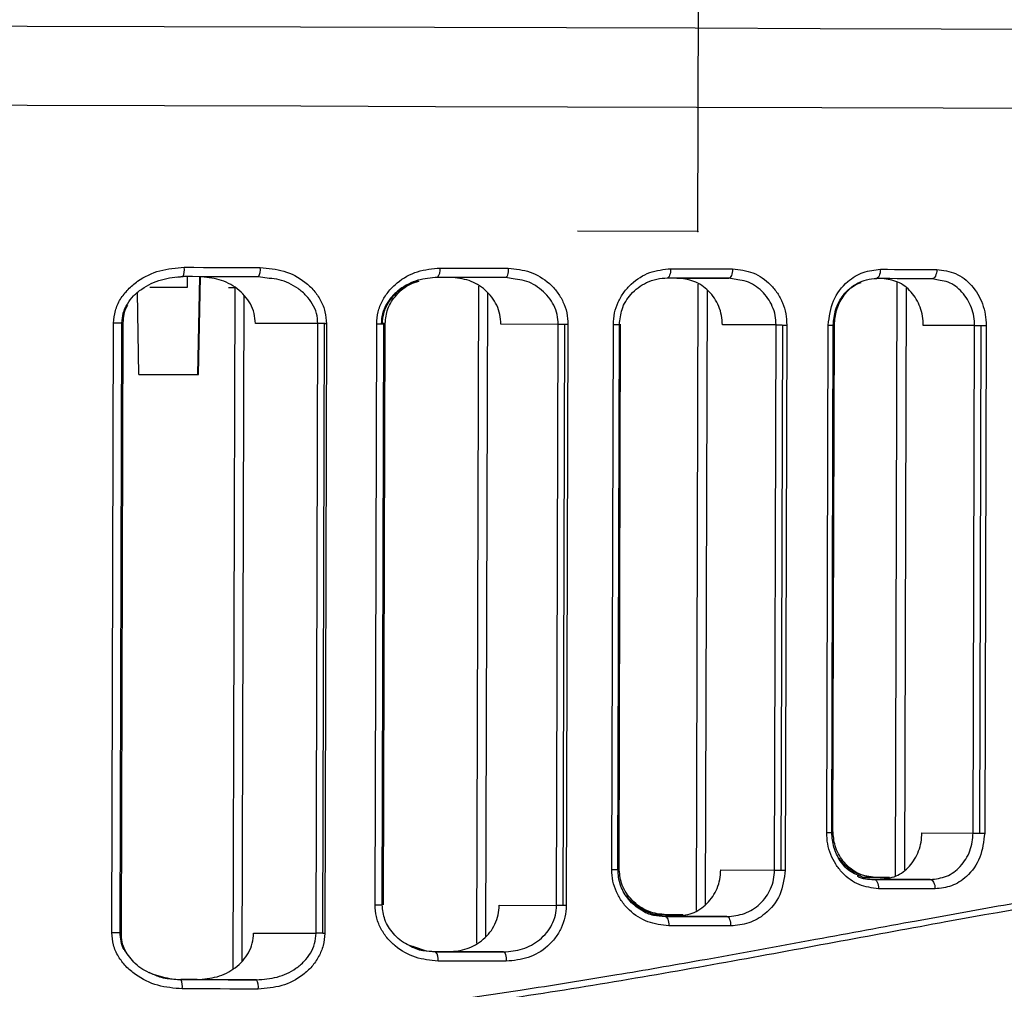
# Model space of a CAD drawing. Header units: millimetres. Extents: x -262 to 35, y 69 to 330.
# Tile 11 of 25: x -191 to -159, y 158 to 190. Entities that reach past the tile are written whole.
import ezdxf

# ---------------------------------------------------------------- set-up
doc = ezdxf.new("R2010")
doc.units = ezdxf.units.MM
doc.header["$PDSIZE"] = -1

msp = doc.modelspace()

# ---------------------------------------------------------------- linework, layer by layer
at = {"color": 7, "linetype": 'Continuous'}
for q in [(-169.186, 190.611), (-173.076, 182.886)]:
    msp.add_line((-169.208, 182.875), q, dxfattribs=at)
at = {"color": 7, "linetype": 'Continuous', "lineweight": 25}
for p, q in [((-185.755, 181.421), (-185.95, 181.396)), ((-185.62, 181.42), (-185.621, 181.071)), ((-185.619, 181.42), (-185.62, 181.071)), ((-185.276, 178.271), (-185.212, 181.419)), ((-185.252, 178.276), (-185.188, 181.419)), ((-182.983, 181.366), (-183.324, 181.414)), ((-175.075, 181.34), (-175.387, 181.391)), ((-169.877, 181.375), (-168.208, 181.37)), ((-167.921, 181.316), (-168.208, 181.37)), ((-185.621, 181.071), (-186.821, 181.075)), ((-185.62, 181.071), (-185.621, 181.071)), ((-184.296, 181.068), (-184.09, 181.067)), ((-184.09, 181.068), (-184.153, 159.155)), ((-176.257, 181.116), (-176.318, 159.981)), ((-169.199, 181.18), (-169.257, 161.033)), ((-162.803, 181.25), (-162.858, 162.137)), ((-161.412, 181.296), (-161.675, 181.352)), ((-187.178, 178.276), (-187.217, 180.906)), ((-183.798, 180.829), (-183.86, 159.392)), ((-175.965, 180.909), (-176.025, 160.186)), ((-168.907, 180.985), (-168.964, 161.225)), ((-162.511, 181.045), (-162.564, 162.34)), ((-188.042, 160.318), (-187.985, 179.927)), ((-187.774, 160.317), (-187.718, 179.926)), ((-187.733, 160.249), (-187.677, 179.934)), ((-187.677, 179.934), (-187.677, 179.934)), ((-181.419, 179.908), (-183.426, 179.914)), ((-181.475, 160.299), (-181.419, 179.908)), ((-181.263, 160.299), (-181.206, 179.908)), ((-181.143, 179.907), (-181.199, 160.298)), ((-179.579, 161.212), (-179.526, 179.903)), ((-179.526, 179.903), (-179.296, 179.902)), ((-179.35, 161.212), (-179.296, 179.902)), ((-179.344, 179.902), (-179.344, 179.91)), ((-179.31, 161.21), (-179.256, 179.91)), ((-173.691, 179.886), (-175.533, 179.892)), ((-173.745, 161.196), (-173.691, 179.886)), ((-173.533, 161.195), (-173.479, 179.885)), ((-173.38, 179.885), (-173.434, 161.195)), ((-171.969, 162.347), (-171.919, 179.881)), ((-171.774, 162.346), (-171.724, 179.88)), ((-171.736, 162.398), (-171.686, 179.888)), ((-166.686, 179.866), (-168.415, 179.871)), ((-166.737, 162.332), (-166.686, 179.866)), ((-166.525, 162.331), (-166.474, 179.865)), ((-166.344, 179.865), (-166.394, 162.331)), ((-165.061, 163.538), (-165.014, 179.861)), ((-164.897, 163.537), (-164.85, 179.861)), ((-164.861, 163.601), (-164.814, 179.868)), ((-160.307, 179.848), (-161.955, 179.853)), ((-160.354, 163.524), (-160.307, 179.848)), ((-160.142, 163.524), (-160.095, 179.847)), ((-159.935, 179.847), (-159.982, 163.523)), ((-185.276, 178.276), (-185.252, 178.276)), ((-162.002, 163.529), (-160.354, 163.524)), ((-171.774, 162.398), (-171.736, 162.398)), ((-168.465, 162.337), (-166.737, 162.332)), ((-163.812, 162.062), (-164.048, 162.17)), ((-163.5, 162.097), (-163.89, 162.098)), ((-163.305, 162.096), (-163.051, 162.095)), ((-161.73, 162.028), (-163.339, 162.033)), ((-179.579, 161.212), (-179.35, 161.212)), ((-175.587, 161.201), (-173.745, 161.196)), ((-170.55, 160.87), (-170.822, 160.979)), ((-170.211, 160.893), (-170.658, 160.895)), ((-169.936, 160.841), (-170.248, 160.842)), ((-168.267, 160.836), (-169.936, 160.841)), ((-169.9, 160.892), (-169.675, 160.892)), ((-187.733, 160.249), (-187.734, 160.249)), ((-183.482, 160.305), (-181.475, 160.299)), ((-177.961, 159.733), (-178.267, 159.84)), ((-175.45, 159.701), (-177.212, 159.706)), ((-183.389, 158.805), (-185.295, 158.81))]:
    msp.add_line(p, q, dxfattribs=at)
at = {"color": 7, "linetype": 'Continuous', "lineweight": 25, "flags": 128}
for points in [[(-157.638, 189.375), (-161.377, 189.385), (-165.267, 189.396), (-169.291, 189.408), (-173.43, 189.42), (-177.667, 189.432), (-181.981, 189.444), (-186.355, 189.457), (-190.768, 189.469), (-195.201, 189.482)], [(-195.208, 186.948), (-190.767, 186.935), (-186.345, 186.922), (-181.962, 186.91), (-177.639, 186.897), (-173.394, 186.885), (-169.246, 186.873), (-165.214, 186.862), (-161.316, 186.851), (-157.57, 186.84)], [(-195.208, 186.948), (-190.767, 186.935), (-186.345, 186.922), (-181.962, 186.91), (-177.639, 186.897), (-173.394, 186.885), (-169.246, 186.873), (-165.214, 186.862), (-161.316, 186.851), (-157.57, 186.84)], [(-185.711, 181.721), (-185.405, 181.72), (-185.099, 181.719), (-184.794, 181.718), (-184.488, 181.717), (-184.183, 181.716), (-183.878, 181.715), (-183.574, 181.714), (-183.269, 181.714)], [(-177.49, 181.697), (-177.215, 181.696), (-176.94, 181.695), (-176.665, 181.695), (-176.391, 181.694), (-176.117, 181.693), (-175.843, 181.692), (-175.57, 181.691), (-175.297, 181.691)], [(-175.297, 181.691), (-175.299, 181.632), (-175.304, 181.576), (-175.312, 181.524), (-175.324, 181.479), (-175.337, 181.441), (-175.353, 181.414), (-175.37, 181.397), (-175.387, 181.391)], [(-183.324, 181.414), (-183.627, 181.415), (-183.93, 181.415), (-184.234, 181.416), (-184.538, 181.417), (-184.842, 181.418), (-185.146, 181.419), (-185.45, 181.42), (-185.755, 181.421)], [(-175.387, 181.391), (-175.659, 181.392), (-175.931, 181.393), (-176.204, 181.393), (-176.477, 181.394), (-176.75, 181.395), (-177.023, 181.396), (-177.297, 181.396), (-177.571, 181.397)], [(-170.075, 181.676), (-170.078, 181.617), (-170.084, 181.561), (-170.095, 181.509), (-170.109, 181.464), (-170.127, 181.426), (-170.146, 181.399), (-170.168, 181.382), (-170.19, 181.376)], [(-168.208, 181.37), (-168.454, 181.371), (-168.701, 181.372), (-168.948, 181.373), (-169.196, 181.373), (-169.443, 181.374), (-169.692, 181.375), (-169.941, 181.375), (-170.19, 181.376)], [(-170.075, 181.676), (-169.825, 181.675), (-169.575, 181.674), (-169.326, 181.674), (-169.077, 181.673), (-168.828, 181.672), (-168.58, 181.671), (-168.332, 181.671), (-168.085, 181.67)], [(-168.085, 181.67), (-168.088, 181.612), (-168.095, 181.555), (-168.106, 181.503), (-168.121, 181.458), (-168.14, 181.421), (-168.161, 181.393), (-168.184, 181.376), (-168.208, 181.37)], [(-163.335, 181.657), (-163.338, 181.598), (-163.347, 181.542), (-163.36, 181.49), (-163.378, 181.445), (-163.4, 181.407), (-163.425, 181.38), (-163.452, 181.363), (-163.48, 181.357)], [(-163.335, 181.657), (-163.107, 181.656), (-162.879, 181.655), (-162.652, 181.655), (-162.425, 181.654), (-162.198, 181.653), (-161.972, 181.653), (-161.747, 181.652), (-161.522, 181.651)], [(-161.522, 181.651), (-161.525, 181.593), (-161.534, 181.537), (-161.548, 181.485), (-161.567, 181.439), (-161.59, 181.402), (-161.616, 181.375), (-161.645, 181.358), (-161.675, 181.352)], [(-161.675, 181.352), (-161.899, 181.352), (-162.123, 181.353), (-162.348, 181.354), (-162.573, 181.354), (-162.799, 181.355), (-163.026, 181.356), (-163.253, 181.356), (-163.48, 181.357)], [(-187.718, 179.926), (-187.719, 179.926), (-187.735, 179.926), (-187.774, 179.926), (-187.832, 179.927), (-187.904, 179.927), (-187.985, 179.927)], [(-181.206, 179.908), (-181.236, 179.908), (-181.265, 179.908), (-181.294, 179.908), (-181.321, 179.908), (-181.348, 179.908), (-181.373, 179.908), (-181.397, 179.908), (-181.419, 179.908)], [(-181.143, 179.907), (-181.151, 179.907), (-181.159, 179.907), (-181.167, 179.907), (-181.174, 179.907), (-181.182, 179.908), (-181.19, 179.908), (-181.198, 179.908), (-181.206, 179.908)], [(-179.256, 179.91), (-179.266, 179.91), (-179.296, 179.91), (-179.344, 179.91)], [(-173.479, 179.885), (-173.508, 179.886), (-173.537, 179.886), (-173.566, 179.886), (-173.594, 179.886), (-173.62, 179.886), (-173.646, 179.886), (-173.669, 179.886), (-173.691, 179.886)], [(-173.38, 179.885), (-173.392, 179.885), (-173.404, 179.885), (-173.417, 179.885), (-173.429, 179.885), (-173.441, 179.885), (-173.454, 179.885), (-173.466, 179.885), (-173.479, 179.885)], [(-171.919, 179.881), (-171.853, 179.881), (-171.797, 179.881), (-171.756, 179.881), (-171.731, 179.88), (-171.724, 179.88)], [(-166.686, 179.866), (-166.664, 179.866), (-166.641, 179.866), (-166.616, 179.866), (-166.589, 179.866), (-166.561, 179.866), (-166.533, 179.866), (-166.504, 179.866), (-166.474, 179.865)], [(-166.474, 179.865), (-166.457, 179.865), (-166.441, 179.865), (-166.424, 179.865), (-166.407, 179.865), (-166.391, 179.865), (-166.375, 179.865), (-166.359, 179.865), (-166.344, 179.865)], [(-165.014, 179.861), (-164.956, 179.861), (-164.908, 179.861), (-164.873, 179.861), (-164.854, 179.861), (-164.851, 179.861)], [(-160.307, 179.848), (-160.285, 179.848), (-160.261, 179.848), (-160.236, 179.848), (-160.209, 179.848), (-160.182, 179.848), (-160.153, 179.848), (-160.124, 179.847), (-160.095, 179.847)], [(-160.095, 179.847), (-160.074, 179.847), (-160.053, 179.847), (-160.032, 179.847), (-160.012, 179.847), (-159.992, 179.847), (-159.972, 179.847), (-159.954, 179.847), (-159.935, 179.847)], [(-187.178, 178.276), (-187.106, 178.276), (-186.9, 178.275), (-186.591, 178.274), (-186.227, 178.273), (-185.863, 178.272), (-185.555, 178.271), (-185.349, 178.271), (-185.276, 178.271)], [(-165.061, 163.538), (-165.003, 163.538), (-164.955, 163.538), (-164.92, 163.537), (-164.901, 163.537), (-164.897, 163.537)], [(-164.861, 163.601), (-164.862, 163.601), (-164.876, 163.601), (-164.897, 163.601)], [(-160.354, 163.524), (-160.332, 163.524), (-160.308, 163.524), (-160.283, 163.524), (-160.256, 163.524), (-160.229, 163.524), (-160.2, 163.524), (-160.171, 163.524), (-160.142, 163.524)], [(-160.142, 163.524), (-160.121, 163.524), (-160.1, 163.524), (-160.079, 163.524), (-160.059, 163.524), (-160.039, 163.524), (-160.019, 163.524), (-160.001, 163.523), (-159.982, 163.523)], [(-171.969, 162.347), (-171.903, 162.347), (-171.848, 162.347), (-171.806, 162.346), (-171.781, 162.346), (-171.774, 162.346)], [(-166.737, 162.332), (-166.715, 162.332), (-166.691, 162.332), (-166.666, 162.332), (-166.639, 162.332), (-166.612, 162.332), (-166.583, 162.332), (-166.554, 162.331), (-166.525, 162.331)], [(-166.525, 162.331), (-166.508, 162.331), (-166.491, 162.331), (-166.474, 162.331), (-166.458, 162.331), (-166.442, 162.331), (-166.425, 162.331), (-166.41, 162.331), (-166.394, 162.331)], [(-163.845, 162.098), (-163.756, 162.097), (-163.53, 162.097), (-163.305, 162.096)], [(-163.047, 162.095), (-163.273, 162.096), (-163.5, 162.097)], [(-163.536, 162.034), (-163.508, 162.028), (-163.481, 162.011), (-163.456, 161.983), (-163.434, 161.945), (-163.417, 161.9), (-163.403, 161.848), (-163.395, 161.792), (-163.393, 161.733)], [(-163.536, 162.034), (-163.308, 162.033), (-163.081, 162.032), (-162.855, 162.032), (-162.629, 162.031), (-162.404, 162.03), (-162.179, 162.03), (-161.954, 162.029), (-161.73, 162.028)], [(-161.73, 162.028), (-161.701, 162.023), (-161.672, 162.005), (-161.646, 161.978), (-161.623, 161.94), (-161.604, 161.895), (-161.59, 161.843), (-161.582, 161.786), (-161.579, 161.728)], [(-161.579, 161.728), (-161.804, 161.729), (-162.03, 161.729), (-162.256, 161.73), (-162.482, 161.731), (-162.709, 161.731), (-162.936, 161.732), (-163.164, 161.732), (-163.393, 161.733)], [(-173.533, 161.195), (-173.562, 161.195), (-173.591, 161.195), (-173.62, 161.195), (-173.647, 161.195), (-173.674, 161.195), (-173.699, 161.196), (-173.723, 161.196), (-173.745, 161.196)], [(-173.434, 161.195), (-173.446, 161.195), (-173.458, 161.195), (-173.47, 161.195), (-173.483, 161.195), (-173.495, 161.195), (-173.508, 161.195), (-173.52, 161.195), (-173.533, 161.195)], [(-170.654, 160.894), (-170.648, 160.894), (-170.398, 160.894), (-170.149, 160.893), (-169.9, 160.892)], [(-170.249, 160.842), (-170.227, 160.836), (-170.206, 160.819), (-170.186, 160.791), (-170.169, 160.754), (-170.155, 160.708), (-170.145, 160.656), (-170.138, 160.6), (-170.136, 160.542)], [(-170.249, 160.842), (-170, 160.841), (-169.751, 160.841), (-169.503, 160.84), (-169.255, 160.839), (-169.007, 160.838), (-168.76, 160.838), (-168.514, 160.837), (-168.267, 160.836)], [(-169.671, 160.892), (-169.713, 160.892), (-169.962, 160.893), (-170.211, 160.893)], [(-168.267, 160.836), (-168.244, 160.831), (-168.221, 160.813), (-168.2, 160.786), (-168.181, 160.748), (-168.166, 160.703), (-168.155, 160.651), (-168.148, 160.595), (-168.146, 160.536)], [(-168.146, 160.536), (-168.393, 160.537), (-168.641, 160.537), (-168.889, 160.538), (-169.138, 160.539), (-169.387, 160.54), (-169.636, 160.54), (-169.886, 160.541), (-170.136, 160.542)], [(-187.774, 160.317), (-187.775, 160.317), (-187.792, 160.317), (-187.83, 160.317), (-187.888, 160.318), (-187.96, 160.318), (-188.042, 160.318)], [(-181.263, 160.299), (-181.292, 160.299), (-181.321, 160.299), (-181.35, 160.299), (-181.378, 160.299), (-181.404, 160.299), (-181.43, 160.299), (-181.453, 160.299), (-181.475, 160.299)], [(-181.199, 160.298), (-181.207, 160.298), (-181.215, 160.298), (-181.223, 160.298), (-181.231, 160.298), (-181.239, 160.298), (-181.247, 160.298), (-181.255, 160.298), (-181.263, 160.299)], [(-177.634, 159.707), (-177.359, 159.706), (-177.086, 159.705), (-176.812, 159.704), (-176.539, 159.704), (-176.266, 159.703), (-175.994, 159.702), (-175.722, 159.701), (-175.45, 159.701)], [(-177.212, 159.706), (-177.489, 159.706), (-177.604, 159.707)], [(-175.45, 159.701), (-175.432, 159.695), (-175.416, 159.678), (-175.4, 159.65), (-175.387, 159.612), (-175.376, 159.567), (-175.367, 159.515), (-175.362, 159.459), (-175.361, 159.4)], [(-175.361, 159.4), (-175.634, 159.401), (-175.907, 159.402), (-176.181, 159.403), (-176.455, 159.403), (-176.729, 159.404), (-177.004, 159.405), (-177.279, 159.406), (-177.555, 159.407)], [(-185.82, 158.812), (-185.515, 158.811), (-185.211, 158.81), (-184.907, 158.809), (-184.603, 158.808), (-184.299, 158.807), (-183.995, 158.806), (-183.692, 158.805), (-183.389, 158.805)], [(-185.295, 158.81), (-185.605, 158.811), (-185.82, 158.812)], [(-183.336, 158.504), (-183.641, 158.505), (-183.945, 158.506), (-184.25, 158.507), (-184.555, 158.508), (-184.861, 158.509), (-185.166, 158.51), (-185.472, 158.511), (-185.778, 158.511)]]:
    msp.add_lwpolyline(points, dxfattribs=at)
at = {"color": 7, "linetype": 'Continuous', "lineweight": 25}
for centre, radius, start, end in [((-186.269, 181.649), 0.562, 336.0739, 7.3452), ((-183.728, 181.642), 0.464, 330.4798, 8.838), ((-177.832, 181.628), 0.348, 318.4651, 11.3703), ((-177.896, 159.477), 0.349, 348.3049, 41.1967), ((-186.335, 158.587), 0.562, 352.3287, 23.5906), ((-183.794, 158.578), 0.464, 350.8365, 29.1836)]:
    msp.add_arc(centre, radius, start, end, dxfattribs=at)
for points, knots in [([(-187.985, 179.927), (-187.974, 180.062), (-187.95, 180.331), (-187.776, 180.702), (-187.528, 181.021), (-187.118, 181.364), (-186.505, 181.658), (-185.976, 181.7), (-185.711, 181.721)], [0, 0, 0, 0, 0.1259155, 0.2510979, 0.3764307, 0.502014, 0.7506916, 1, 1, 1, 1]), ([(-183.269, 181.714), (-183.014, 181.691), (-182.502, 181.647), (-181.917, 181.339), (-181.539, 180.986), (-181.319, 180.662), (-181.17, 180.298), (-181.152, 180.037), (-181.143, 179.907)], [0, 0, 0, 0, 0.249154, 0.499066, 0.626614, 0.749638, 0.875941, 1, 1, 1, 1]), ([(-179.526, 179.903), (-179.516, 180.031), (-179.497, 180.287), (-179.354, 180.647), (-179.143, 180.966), (-178.783, 181.317), (-178.226, 181.63), (-177.735, 181.675), (-177.49, 181.697)], [0, 0, 0, 0, 0.125925, 0.251232, 0.376564, 0.502324, 0.7515, 1, 1, 1, 1]), ([(-175.297, 181.691), (-175.058, 181.667), (-174.58, 181.619), (-174.05, 181.294), (-173.717, 180.936), (-173.528, 180.616), (-173.402, 180.261), (-173.388, 180.01), (-173.38, 179.885)], [0, 0, 0, 0, 0.249824, 0.499254, 0.625744, 0.749563, 0.875378, 1, 1, 1, 1]), ([(-187.718, 179.926), (-187.709, 180.033), (-187.691, 180.247), (-187.551, 180.547), (-187.346, 180.811), (-186.994, 181.107), (-186.454, 181.366), (-185.984, 181.406), (-185.747, 181.426)], [0, 0, 0, 0, 0.1166523, 0.2350814, 0.3572359, 0.4830281, 0.7389888, 1, 1, 1, 1]), ([(-183.426, 179.914), (-183.434, 180.023), (-183.45, 180.243), (-183.577, 180.547), (-183.765, 180.816), (-184.087, 181.109), (-184.582, 181.364), (-185.014, 181.401), (-185.23, 181.419)], [0, 0, 0, 0, 0.124834, 0.250117, 0.372884, 0.500605, 0.750376, 1, 1, 1, 1]), ([(-181.419, 179.908), (-181.427, 180.018), (-181.445, 180.244), (-181.584, 180.551), (-181.789, 180.823), (-182.132, 181.112), (-182.545, 181.323), (-182.876, 181.355), (-182.983, 181.366)], [0, 0, 0, 0, 0.140567, 0.286909, 0.424073, 0.574359, 0.861184, 1, 1, 1, 1]), ([(-177.571, 181.397), (-177.785, 181.379), (-178.213, 181.343), (-178.71, 181.089), (-179.034, 180.798), (-179.227, 180.53), (-179.358, 180.229), (-179.376, 180.01), (-179.384, 179.902)], [0, 0, 0, 0, 0.248707, 0.497985, 0.629701, 0.748918, 0.877092, 1, 1, 1, 1]), ([(-175.533, 179.892), (-175.54, 179.996), (-175.552, 180.206), (-175.659, 180.503), (-175.821, 180.77), (-176.101, 181.068), (-176.548, 181.336), (-176.949, 181.376), (-177.15, 181.396)], [0, 0, 0, 0, 0.124562, 0.250449, 0.375509, 0.500756, 0.750253, 1, 1, 1, 1]), ([(-171.919, 179.881), (-171.911, 180.006), (-171.895, 180.253), (-171.773, 180.603), (-171.591, 180.92), (-171.271, 181.276), (-170.762, 181.604), (-170.304, 181.652), (-170.075, 181.676)], [0, 0, 0, 0, 0.12619, 0.250901, 0.374832, 0.501164, 0.750441, 1, 1, 1, 1]), ([(-171.724, 179.88), (-171.707, 180.046), (-171.67, 180.404), (-171.36, 180.9), (-170.943, 181.209), (-170.523, 181.359), (-170.289, 181.373), (-170.169, 181.381)], [0, 0, 0, 0, 0.199495, 0.430789, 0.697133, 0.844569, 1, 1, 1, 1]), ([(-168.415, 179.871), (-168.42, 179.973), (-168.431, 180.176), (-168.523, 180.467), (-168.663, 180.732), (-168.912, 181.033), (-169.318, 181.312), (-169.691, 181.354), (-169.877, 181.375)], [0, 0, 0, 0, 0.12493, 0.250521, 0.3757, 0.500783, 0.749991, 1, 1, 1, 1]), ([(-168.085, 181.67), (-167.862, 181.645), (-167.417, 181.594), (-166.934, 181.258), (-166.638, 180.898), (-166.472, 180.579), (-166.363, 180.231), (-166.35, 179.987), (-166.344, 179.865)], [0, 0, 0, 0, 0.250026, 0.49921, 0.625078, 0.749494, 0.875047, 1, 1, 1, 1]), ([(-165.014, 179.861), (-164.979, 180.132), (-164.91, 180.674), (-164.444, 181.259), (-163.897, 181.598), (-163.523, 181.637), (-163.335, 181.657)], [0, 0, 0, 0, 0.279829, 0.559325, 0.779531, 1, 1, 1, 1]), ([(-161.522, 181.651), (-161.315, 181.625), (-160.903, 181.572), (-160.462, 181.229), (-160.196, 180.867), (-160.048, 180.551), (-159.952, 180.207), (-159.941, 179.967), (-159.935, 179.847)], [0, 0, 0, 0, 0.250031, 0.499121, 0.62462, 0.749443, 0.874851, 1, 1, 1, 1]), ([(-179.344, 179.91), (-179.336, 180.017), (-179.318, 180.236), (-179.189, 180.536), (-178.996, 180.803), (-178.68, 181.097), (-178.379, 181.22), (-178.184, 181.301)], [0, 0, 0, 0, 0.164848, 0.336734, 0.496894, 0.67383, 1, 1, 1, 1]), ([(-179.256, 179.91), (-179.238, 180.072), (-179.2, 180.411), (-178.898, 180.858), (-178.537, 181.168), (-178.26, 181.248), (-178.166, 181.275)], [0, 0, 0, 0, 0.2532068, 0.5321016, 0.8408963, 1, 1, 1, 1]), ([(-173.691, 179.886), (-173.698, 179.991), (-173.712, 180.205), (-173.825, 180.503), (-173.997, 180.772), (-174.295, 181.067), (-174.666, 181.292), (-174.973, 181.328), (-175.075, 181.34)], [0, 0, 0, 0, 0.141567, 0.286869, 0.425373, 0.573699, 0.859719, 1, 1, 1, 1]), ([(-166.686, 179.866), (-166.692, 179.968), (-166.704, 180.174), (-166.799, 180.465), (-166.947, 180.732), (-167.207, 181.03), (-167.541, 181.266), (-167.827, 181.304), (-167.921, 181.316)], [0, 0, 0, 0, 0.142141, 0.286787, 0.426391, 0.573346, 0.858775, 1, 1, 1, 1]), ([(-164.85, 179.861), (-164.835, 180.026), (-164.803, 180.38), (-164.582, 180.78), (-164.321, 181.052), (-164.068, 181.222), (-163.774, 181.34), (-163.562, 181.355), (-163.454, 181.362)], [0, 0, 0, 0, 0.202614, 0.435309, 0.564365, 0.701332, 0.846825, 1, 1, 1, 1]), ([(-164.814, 179.868), (-164.801, 180.026), (-164.772, 180.356), (-164.544, 180.797), (-164.262, 181.115), (-164.035, 181.201), (-163.957, 181.23)], [0, 0, 0, 0, 0.259735, 0.539539, 0.841283, 1, 1, 1, 1]), ([(-161.955, 179.853), (-161.96, 179.953), (-161.969, 180.152), (-162.075, 180.534), (-162.323, 180.95), (-162.765, 181.29), (-163.11, 181.334), (-163.283, 181.357)], [0, 0, 0, 0, 0.1253, 0.250884, 0.500258, 0.749665, 1, 1, 1, 1]), ([(-160.307, 179.848), (-160.311, 179.945), (-160.321, 180.141), (-160.401, 180.426), (-160.528, 180.694), (-160.761, 180.998), (-161.062, 181.243), (-161.325, 181.282), (-161.412, 181.296)], [0, 0, 0, 0, 0.138375, 0.279764, 0.424548, 0.573079, 0.858145, 1, 1, 1, 1]), ([(-187.677, 179.934), (-187.668, 180.025), (-187.651, 180.208), (-187.599, 180.409), (-187.531, 180.491), (-187.523, 180.5)], [0, 0, 0, 0, 0.464841, 0.936768, 1, 1, 1, 1]), ([(-163.393, 161.733), (-163.606, 161.759), (-164.03, 161.812), (-164.494, 162.153), (-164.778, 162.513), (-164.938, 162.83), (-165.043, 163.175), (-165.055, 163.417), (-165.061, 163.538)], [0, 0, 0, 0, 0.250011, 0.499156, 0.624944, 0.749473, 0.875029, 1, 1, 1, 1]), ([(-164.048, 162.17), (-164.126, 162.2), (-164.352, 162.287), (-164.632, 162.607), (-164.858, 163.049), (-164.885, 163.379), (-164.897, 163.537)], [0, 0, 0, 0, 0.158634, 0.460413, 0.740244, 1, 1, 1, 1]), ([(-163.474, 162.092), (-163.582, 162.1), (-163.794, 162.115), (-164.087, 162.235), (-164.338, 162.406), (-164.598, 162.68), (-164.817, 163.081), (-164.847, 163.436), (-164.861, 163.601)], [0, 0, 0, 0, 0.153171, 0.298661, 0.435626, 0.564681, 0.79738, 1, 1, 1, 1]), ([(-163.339, 162.033), (-163.166, 162.054), (-162.821, 162.097), (-162.377, 162.434), (-162.127, 162.848), (-162.018, 163.229), (-162.007, 163.429), (-162.002, 163.529)], [0, 0, 0, 0, 0.249785, 0.499291, 0.7486, 0.873866, 1, 1, 1, 1]), ([(-161.73, 162.028), (-161.553, 162.049), (-161.199, 162.09), (-160.814, 162.374), (-160.581, 162.679), (-160.451, 162.947), (-160.37, 163.232), (-160.359, 163.428), (-160.354, 163.524)], [0, 0, 0, 0, 0.249509, 0.498718, 0.628643, 0.755288, 0.878963, 1, 1, 1, 1]), ([(-159.982, 163.523), (-160.014, 163.254), (-160.077, 162.717), (-160.511, 162.128), (-161.034, 161.787), (-161.397, 161.748), (-161.579, 161.728)], [0, 0, 0, 0, 0.279951, 0.559426, 0.779607, 1, 1, 1, 1]), ([(-132.44, 160.599), (-133.36, 160.868), (-135.196, 161.406), (-139.017, 162.167), (-143.556, 162.582), (-148.83, 162.475), (-154.722, 161.807), (-161.144, 160.699), (-168.026, 159.392), (-175.284, 158.142), (-182.225, 157.253), (-188.687, 156.767), (-194.576, 156.615), (-200.468, 156.733), (-206.935, 157.197), (-213.895, 158.085), (-221.194, 159.346), (-228.143, 160.685), (-234.655, 161.864), (-240.648, 162.653), (-246.038, 162.895), (-250.725, 162.601), (-254.636, 161.917), (-257.739, 161.106), (-259.97, 160.372), (-261.37, 159.843), (-261.529, 159.779), (-261.608, 159.747)], [0, 0, 0, 0, 0.041853, 0.083524, 0.125402, 0.166786, 0.208195, 0.250093, 0.291786, 0.333659, 0.375527, 0.406753, 0.438148, 0.469665, 0.500855, 0.542404, 0.584342, 0.626044, 0.667819, 0.709502, 0.750794, 0.792454, 0.834166, 0.875683, 0.91755, 0.959384, 1, 1, 1, 1]), ([(-195.295, 156.888), (-194.139, 156.894), (-191.83, 156.905), (-188.379, 157.043), (-185.02, 157.266), (-181.693, 157.581), (-178.339, 157.978), (-175.017, 158.447), (-171.93, 158.943), (-168.753, 159.495), (-165.529, 160.084), (-162.279, 160.688), (-159.343, 161.219), (-156.047, 161.776), (-152.451, 162.288), (-148.643, 162.657), (-145.126, 162.781), (-142.361, 162.696), (-140.231, 162.506), (-138.669, 162.304), (-137.224, 162.062), (-135.995, 161.814), (-134.855, 161.553), (-133.826, 161.291), (-132.957, 161.047), (-132.485, 160.904), (-132.303, 160.848)], [0, 0, 0, 0, 0.041686, 0.083311, 0.124909, 0.164104, 0.205794, 0.249995, 0.290027, 0.325031, 0.375115, 0.419917, 0.459828, 0.500454, 0.564826, 0.624904, 0.686319, 0.749383, 0.783568, 0.819024, 0.853219, 0.886853, 0.913772, 0.947949, 0.97985, 1, 1, 1, 1]), ([(-163.5, 162.097), (-163.682, 162.119), (-164.047, 162.163), (-164.444, 162.428), (-164.612, 162.649), (-164.662, 162.714)], [0, 0, 0, 0, 0.41263, 0.824848, 1, 1, 1, 1]), ([(-170.19, 160.888), (-170.31, 160.897), (-170.544, 160.913), (-170.963, 161.065), (-171.378, 161.376), (-171.685, 161.874), (-171.72, 162.232), (-171.736, 162.398)], [0, 0, 0, 0, 0.155427, 0.30286, 0.569202, 0.800499, 1, 1, 1, 1]), ([(-170.136, 160.542), (-170.365, 160.567), (-170.823, 160.618), (-171.331, 160.949), (-171.648, 161.307), (-171.828, 161.626), (-171.948, 161.977), (-171.962, 162.224), (-171.969, 162.347)], [0, 0, 0, 0, 0.249918, 0.499227, 0.625556, 0.749539, 0.875341, 1, 1, 1, 1]), ([(-170.822, 160.979), (-170.907, 161.007), (-171.156, 161.092), (-171.472, 161.409), (-171.729, 161.854), (-171.76, 162.187), (-171.774, 162.346)], [0, 0, 0, 0, 0.15724, 0.462468, 0.742461, 1, 1, 1, 1]), ([(-169.936, 160.841), (-169.75, 160.861), (-169.377, 160.901), (-168.97, 161.178), (-168.718, 161.477), (-168.577, 161.741), (-168.484, 162.031), (-168.471, 162.235), (-168.465, 162.337)], [0, 0, 0, 0, 0.24953, 0.498725, 0.624611, 0.749009, 0.874139, 1, 1, 1, 1]), ([(-168.267, 160.836), (-168.075, 160.856), (-167.69, 160.895), (-167.265, 161.168), (-167.003, 161.467), (-166.854, 161.733), (-166.756, 162.024), (-166.743, 162.23), (-166.737, 162.332)], [0, 0, 0, 0, 0.249592, 0.498825, 0.627133, 0.749052, 0.875617, 1, 1, 1, 1]), ([(-166.394, 162.331), (-166.431, 162.057), (-166.503, 161.51), (-166.988, 160.925), (-167.558, 160.592), (-167.95, 160.555), (-168.146, 160.536)], [0, 0, 0, 0, 0.279826, 0.559323, 0.779514, 1, 1, 1, 1]), ([(-164.078, 162.146), (-164.077, 162.145), (-163.919, 162.039), (-163.727, 162.036), (-163.536, 162.034)], [0, 0, 0, 0, 0.005482, 1, 1, 1, 1]), ([(-170.211, 160.893), (-170.409, 160.914), (-170.805, 160.957), (-171.247, 161.213), (-171.44, 161.435), (-171.5, 161.504)], [0, 0, 0, 0, 0.4093806, 0.8182757, 1, 1, 1, 1]), ([(-177.555, 159.407), (-177.8, 159.43), (-178.292, 159.478), (-178.849, 159.797), (-179.207, 160.151), (-179.414, 160.472), (-179.554, 160.83), (-179.571, 161.086), (-179.579, 161.212)], [0, 0, 0, 0, 0.2494747, 0.4991644, 0.6263834, 0.7496208, 0.8758605, 1, 1, 1, 1]), ([(-178.267, 159.84), (-178.361, 159.868), (-178.637, 159.95), (-178.997, 160.261), (-179.296, 160.71), (-179.333, 161.05), (-179.35, 161.212)], [0, 0, 0, 0, 0.159037, 0.467862, 0.746779, 1, 1, 1, 1]), ([(-177.212, 159.706), (-177.012, 159.724), (-176.611, 159.762), (-176.162, 160.028), (-175.879, 160.324), (-175.717, 160.59), (-175.608, 160.886), (-175.594, 161.096), (-175.587, 161.201)], [0, 0, 0, 0, 0.249556, 0.498585, 0.625168, 0.748914, 0.875105, 1, 1, 1, 1]), ([(-175.45, 159.701), (-175.242, 159.719), (-174.827, 159.755), (-174.356, 160.015), (-174.058, 160.31), (-173.883, 160.578), (-173.768, 160.876), (-173.752, 161.09), (-173.745, 161.196)], [0, 0, 0, 0, 0.24965, 0.498772, 0.628187, 0.749055, 0.876161, 1, 1, 1, 1]), ([(-173.434, 161.195), (-173.443, 161.068), (-173.46, 160.817), (-173.587, 160.463), (-173.778, 160.144), (-174.113, 159.789), (-174.645, 159.468), (-175.122, 159.423), (-175.361, 159.4)], [0, 0, 0, 0, 0.12611, 0.251007, 0.374815, 0.501351, 0.750428, 1, 1, 1, 1]), ([(-171.024, 161.06), (-170.963, 161.019), (-170.842, 160.938), (-170.575, 160.867), (-170.377, 160.852), (-170.249, 160.842)], [0, 0, 0, 0, 0.26616, 0.524422, 1, 1, 1, 1]), ([(-185.778, 158.511), (-186.043, 158.534), (-186.574, 158.579), (-187.188, 158.88), (-187.597, 159.226), (-187.841, 159.55), (-188.011, 159.917), (-188.032, 160.186), (-188.042, 160.318)], [0, 0, 0, 0, 0.2496197, 0.499314, 0.6278406, 0.7500047, 0.8769052, 1, 1, 1, 1]), ([(-187.624, 159.75), (-187.632, 159.76), (-187.699, 159.842), (-187.751, 160.043), (-187.767, 160.226), (-187.775, 160.317)], [0, 0, 0, 0, 0.062486, 0.534795, 1, 1, 1, 1]), ([(-187.595, 159.713), (-187.631, 159.785), (-187.716, 159.953), (-187.727, 160.141), (-187.733, 160.249)], [0, 0, 0, 0, 0.430684, 1, 1, 1, 1]), ([(-185.295, 158.81), (-185.08, 158.827), (-184.649, 158.862), (-184.153, 159.113), (-183.828, 159.403), (-183.639, 159.671), (-183.508, 159.975), (-183.491, 160.195), (-183.482, 160.305)], [0, 0, 0, 0, 0.248911, 0.498389, 0.626333, 0.749361, 0.873896, 1, 1, 1, 1]), ([(-183.389, 158.805), (-183.166, 158.821), (-182.72, 158.853), (-182.198, 159.096), (-181.853, 159.384), (-181.645, 159.655), (-181.504, 159.962), (-181.484, 160.188), (-181.475, 160.299)], [0, 0, 0, 0, 0.248723, 0.498037, 0.629063, 0.748663, 0.876876, 1, 1, 1, 1]), ([(-181.199, 160.298), (-181.21, 160.167), (-181.23, 159.905), (-181.382, 159.54), (-181.605, 159.22), (-181.985, 158.869), (-182.569, 158.567), (-183.081, 158.525), (-183.336, 158.504)], [0, 0, 0, 0, 0.126119, 0.25073, 0.376133, 0.501711, 0.751228, 1, 1, 1, 1]), ([(-178.48, 159.915), (-178.411, 159.875), (-178.274, 159.795), (-177.984, 159.73), (-177.77, 159.716), (-177.634, 159.707)], [0, 0, 0, 0, 0.269145, 0.532538, 1, 1, 1, 1]), ([(-177.594, 159.705), (-177.813, 159.712), (-178.085, 159.72), (-178.319, 159.849), (-178.365, 159.874)], [0, 0, 0, 0, 0.805082, 1, 1, 1, 1]), ([(-186.179, 158.836), (-186.38, 158.881), (-186.779, 158.971), (-187.304, 159.279), (-187.521, 159.599), (-187.624, 159.75)], [0, 0, 0, 0, 0.349636, 0.692425, 1, 1, 1, 1]), ([(-184.717, 153.822), (-182.323, 154.061), (-177.538, 154.537), (-170.684, 155.654), (-164.177, 156.873), (-158.07, 158.034), (-152.44, 158.928), (-147.37, 159.366), (-142.946, 159.342), (-139.251, 158.89), (-136.321, 158.273), (-134.213, 157.688), (-132.878, 157.256), (-132.711, 157.199), (-132.629, 157.17)], [0, 0, 0, 0, 0.083529, 0.166903, 0.250548, 0.333741, 0.417487, 0.500697, 0.583522, 0.667195, 0.750455, 0.833555, 0.917174, 1, 1, 1, 1]), ([(-186.85, 159.051), (-186.739, 158.996), (-186.553, 158.903), (-186.201, 158.833), (-185.969, 158.82), (-185.82, 158.812)], [0, 0, 0, 0, 0.346429, 0.58096, 1, 1, 1, 1]), ([(-132.777, 156.912), (-132.777, 156.912), (-132.739, 156.899), (-132.882, 156.949), (-133.252, 157.074), (-133.788, 157.247), (-134.294, 157.403), (-134.665, 157.514), (-135.061, 157.628), (-135.491, 157.748), (-135.991, 157.881), (-136.637, 158.043), (-137.362, 158.21), (-138.063, 158.357), (-138.727, 158.487), (-139.426, 158.61), (-140.233, 158.735), (-141.079, 158.847), (-142.203, 158.97), (-143.678, 159.078), (-145.541, 159.118), (-147.719, 159.072), (-150.25, 158.906), (-153.169, 158.574), (-155.565, 158.215), (-157.356, 157.916), (-158.475, 157.722), (-159.572, 157.525), (-160.661, 157.325), (-161.755, 157.121), (-162.962, 156.893), (-164.593, 156.584), (-166.639, 156.196), (-169.147, 155.733), (-171.65, 155.293), (-174.223, 154.87), (-176.745, 154.492), (-179.391, 154.141), (-182.029, 153.837), (-183.833, 153.676), (-184.717, 153.597)], [0, 0, 0, 0, 0.000181, 0.045444, 0.092242, 0.139024, 0.157088, 0.176008, 0.193545, 0.209846, 0.228624, 0.24988, 0.276843, 0.297207, 0.310972, 0.331613, 0.352053, 0.370665, 0.390993, 0.427363, 0.463115, 0.499368, 0.545923, 0.591771, 0.638465, 0.653839, 0.669853, 0.686507, 0.70023, 0.715218, 0.731564, 0.749268, 0.780551, 0.811976, 0.845687, 0.874723, 0.906939, 0.937232, 0.969247, 1, 1, 1, 1])]:
    msp.add_open_spline(points, degree=3, knots=knots, dxfattribs=at)
at = {"color": 7, "linetype": 'Continuous'}
msp.add_point((-169.208, 182.875), dxfattribs=at)

doc.saveas('drawing.dxf')
